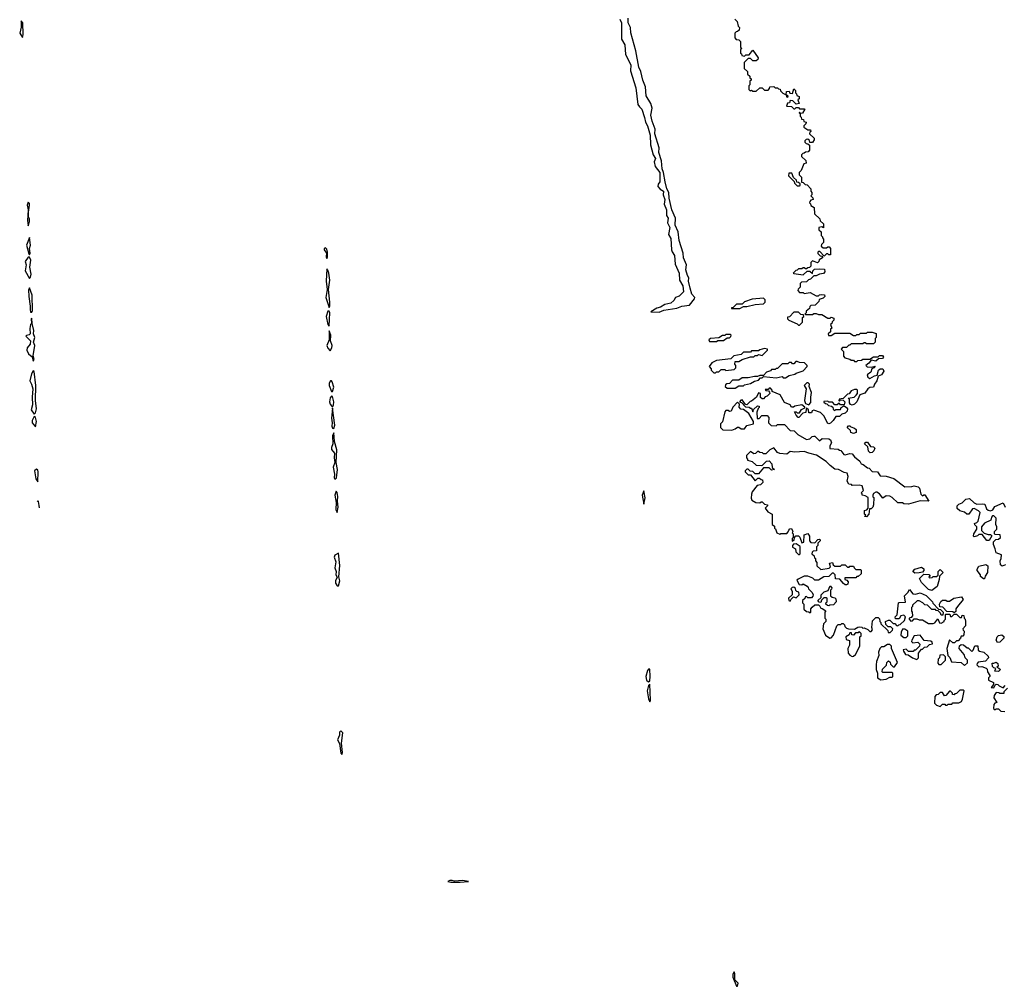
# Model space of a CAD drawing. Extents: x 2737564 to 2859580, y 876530 to 1012372.
# Tile 72 of 110: x 2746751 to 2755164, y 969358 to 977621. Entities that reach past the tile are written whole.
import ezdxf

# ---------------------------------------------------------------- set-up
doc = ezdxf.new("R2010")
doc.units = 0

msp = doc.modelspace()

# ---------------------------------------------------------------- linework, layer by layer
at = {"layer": '0CON05XD'}
for points in [[(2751878.8, 977625), (2751893.3, 977595), (2751894, 977455), (2751920.8, 977405), (2751927.5, 977325), (2751974, 977235), (2751969.4, 977185), (2752015, 977040), (2752033.8, 976895), (2752046.7, 976875), (2752065.5, 976855.5), (2752090.6, 976785), (2752096.7, 976745), (2752114.3, 976715), (2752137.1, 976635), (2752140.9, 976550.9), (2752163.1, 976465), (2752182.5, 976435), (2752173.3, 976405), (2752180.5, 976365), (2752220.6, 976315), (2752219.2, 976235), (2752205.6, 976214.4), (2752204.3, 976195), (2752222.7, 976172.7), (2752250.8, 976155), (2752250, 976125), (2752263.1, 976085), (2752258.5, 976045), (2752276.9, 975995), (2752278, 975948), (2752290.5, 975925), (2752286.7, 975885), (2752307.1, 975845), (2752294, 975785), (2752315, 975750), (2752321.2, 975655), (2752326, 975636), (2752345.6, 975605), (2752350.7, 975530.7), (2752386.9, 975455), (2752388.6, 975395), (2752417.5, 975345), (2752421.4, 975295), (2752385, 975256.7), (2752354.1, 975245.9), (2752338.8, 975221.2), (2752315, 975198.8), (2752263.2, 975186.8), (2752226.8, 975163.2), (2752194.3, 975155.7), (2752142.5, 975122.5), (2752215, 975121.5), (2752255, 975139.1), (2752365, 975154.6), (2752408.7, 975171.3), (2752475, 975179.5), (2752518, 975235), (2752518.8, 975245), (2752493.6, 975275), (2752480.9, 975325), (2752466.7, 975385), (2752467.1, 975415), (2752455.6, 975435), (2752442.7, 975482.7), (2752447.1, 975525), (2752422.3, 975585), (2752418.9, 975625), (2752384.7, 975734.7), (2752376.4, 975806.4), (2752352.1, 975865), (2752354.5, 975925), (2752324.5, 975995), (2752300, 976095), (2752296.7, 976145), (2752280.6, 976175), (2752266.4, 976236.4), (2752251.9, 976315), (2752239.5, 976345), (2752235.6, 976415), (2752212.3, 976485), (2752213.5, 976525), (2752177.7, 976645), (2752181.8, 976685), (2752154.6, 976754.6), (2752143.8, 976805), (2752154.5, 976865), (2752143.1, 976905), (2752105, 976970), (2752097.3, 977047.3), (2752074.5, 977105.5), (2752058.8, 977178.8), (2752042, 977215), (2752014.6, 977355), (2751972.2, 977507.8), (2751969.4, 977555), (2751950.9, 977595), (2751951.1, 977635)], [(2752860, 977625), (2752880, 977605), (2752890, 977565), (2752900, 977555), (2752898.3, 977531.7), (2752885, 977520), (2752871.7, 977518.3), (2752860, 977505), (2752860, 977465), (2752871.7, 977451.7), (2752895, 977450), (2752910, 977435), (2752910, 977385), (2752920, 977375), (2752910, 977365), (2752910, 977335), (2752918.3, 977328.3), (2752920, 977315)], [(2746775, 977467.5), (2746782, 977495), (2746778.8, 977595), (2746765, 977610), (2746763.6, 977556.4), (2746751.2, 977505), (2746775, 977467.5)], [(2752920, 977315), (2752945, 977310), (2752955, 977320), (2752985, 977320), (2753015, 977360), (2753060, 977295), (2753058.3, 977281.7), (2753045, 977270), (2753015, 977270), (2752995, 977290), (2752975, 977290), (2752940, 977255), (2752940, 977205), (2752968.3, 977178.3), (2752970, 977155), (2752988.3, 977138.3), (2752990, 977125), (2753000, 977115), (2753000, 977105), (2752990, 977095), (2752990, 977065), (2752980, 977055), (2752980, 977025), (2752991.7, 977011.7), (2753005, 977020), (2753015, 977010), (2753045, 977010), (2753075, 977040), (2753095, 977040), (2753115, 977020), (2753145, 977020), (2753158.3, 977031.7), (2753161.7, 977048.3), (2753195, 977050), (2753205, 977040), (2753225, 977040), (2753235, 977030), (2753248.3, 977028.3), (2753251.7, 977011.7), (2753271.7, 976991.7), (2753300, 976980), (2753301.7, 976961.7), (2753315, 976960), (2753318.3, 976968.3), (2753300, 976980), (2753301.7, 977008.3), (2753325, 977010), (2753331.7, 976991.7), (2753355, 976990), (2753365, 977030), (2753380, 977015), (2753380, 976995), (2753388.3, 976988.3), (2753391.7, 976971.7), (2753410, 976965), (2753410, 976945), (2753400, 976935), (2753410, 976905), (2753385, 976900), (2753358.3, 976928.3), (2753335, 976930), (2753328.3, 976911.7), (2753311.7, 976908.3), (2753301.7, 976881.7), (2753345, 976880), (2753365, 976860), (2753375, 976860), (2753385, 976870), (2753405, 976870), (2753415, 976860), (2753455, 976860), (2753460, 976855), (2753438.3, 976821.7), (2753420, 976820), (2753415, 976830), (2753410, 976825), (2753420, 976820), (2753420, 976795), (2753428.3, 976788.3), (2753431.7, 976771.7), (2753448.3, 976768.3), (2753451.7, 976751.7), (2753470, 976745), (2753468.3, 976731.7), (2753450, 976715), (2753451.7, 976701.7), (2753485, 976680), (2753508.3, 976678.3), (2753510, 976665), (2753501.7, 976658.3), (2753500, 976645), (2753538.3, 976608.3), (2753540, 976595), (2753525, 976570), (2753501.7, 976571.7), (2753498.3, 976588.3), (2753485, 976600), (2753471.7, 976598.3), (2753460, 976585), (2753460, 976575), (2753471.7, 976561.7), (2753485, 976560), (2753498.3, 976548.3), (2753500, 976505), (2753488.3, 976491.7), (2753465, 976490), (2753455, 976480), (2753441.7, 976478.3), (2753430, 976465), (2753431.7, 976451.7), (2753468.3, 976418.3), (2753470, 976395), (2753451.7, 976388.3), (2753428.3, 976331.7), (2753410, 976315), (2753410, 976295), (2753430, 976275), (2753431.7, 976231.7), (2753445, 976230), (2753461.7, 976211.7), (2753478.3, 976208.3), (2753510, 976175), (2753510, 976155), (2753520, 976145), (2753520, 976125), (2753510, 976115), (2753528.3, 976098.3), (2753530, 976085), (2753511.7, 976078.3), (2753501.7, 976068.3), (2753500, 976055), (2753508.3, 976048.3), (2753511.7, 976031.7), (2753540, 976015), (2753541.7, 975961.7), (2753588.3, 975918.3), (2753591.7, 975901.7), (2753620, 975875), (2753618.3, 975841.7), (2753605, 975850), (2753580, 975845), (2753580, 975825), (2753598.3, 975808.3), (2753600, 975775), (2753610, 975765), (2753610, 975755), (2753620, 975745), (2753620, 975715), (2753601.7, 975698.3), (2753600, 975685), (2753615, 975670), (2753645, 975670), (2753655, 975680), (2753668.3, 975678.3), (2753680, 975665), (2753678.3, 975611.7), (2753665, 975610), (2753655, 975620), (2753645, 975620), (2753625, 975600), (2753588.3, 975638.3), (2753575, 975640), (2753570, 975635), (2753571.7, 975621.7), (2753591.7, 975601.7), (2753608.3, 975598.3), (2753610, 975585), (2753581.7, 975568.3), (2753580, 975555), (2753568.3, 975541.7), (2753525, 975560), (2753510, 975545), (2753510, 975515), (2753498.3, 975501.7), (2753485, 975500), (2753475, 975490), (2753465, 975490), (2753455, 975500), (2753445, 975500), (2753435, 975490), (2753405, 975490), (2753395, 975480), (2753381.7, 975478.3), (2753360, 975455), (2753365, 975450), (2753445, 975440), (2753478.3, 975471.7), (2753501.7, 975471.7), (2753525, 975450), (2753527.5, 975475), (2753543, 975487), (2753585, 975492.5), (2753628.3, 975488.3), (2753630, 975465), (2753618.3, 975451.7), (2753583.6, 975446.4), (2753555, 975430), (2753535, 975430), (2753508.3, 975401.7), (2753491.7, 975398.3), (2753475, 975380), (2753431.7, 975378.3), (2753420, 975365), (2753420, 975335), (2753401.7, 975318.3), (2753400, 975305), (2753415, 975290), (2753445, 975290), (2753455, 975280), (2753505, 975290), (2753555, 975260), (2753575, 975260), (2753585, 975270), (2753605, 975272.5), (2753628.3, 975268.3), (2753630, 975255), (2753615, 975240), (2753581.7, 975228.3), (2753578.3, 975211.7), (2753548.3, 975181.7), (2753511.7, 975178.3), (2753501.7, 975168.3), (2753498.3, 975151.7), (2753471.7, 975128.3), (2753470, 975115), (2753460, 975105), (2753465, 975100), (2753525, 975100), (2753535, 975110), (2753555, 975110), (2753575, 975100), (2753605, 975100), (2753655, 975070), (2753675, 975070), (2753685, 975077.5), (2753708.3, 975068.3), (2753708.3, 975051.7), (2753691.7, 975038.3), (2753690, 975025), (2753680, 975015), (2753690, 974985), (2753680, 974975), (2753678.3, 974951.7), (2753660, 974935), (2753661.7, 974921.7), (2753685, 974920), (2753715, 974940), (2753845, 974940), (2753875, 974920), (2753895, 974920), (2753905, 974930), (2753925, 974930), (2753935, 974940), (2753985, 974940), (2753995, 974950), (2754035, 974950), (2754068.3, 974938.3), (2754070, 974905), (2754060, 974895), (2754060, 974865), (2754045, 974850), (2753985, 974850), (2753975, 974860), (2753965, 974860), (2753955, 974850), (2753855, 974850), (2753845, 974840), (2753835, 974840), (2753815, 974820), (2753781.7, 974818.3), (2753770, 974805), (2753790, 974785), (2753790, 974745), (2753801.7, 974731.7), (2753845, 974720), (2753855, 974710), (2753875, 974710), (2753885, 974700), (2753905, 974700), (2753912.5, 974707.5), (2753945, 974710), (2753955, 974720), (2754015, 974720), (2754045, 974740), (2754085, 974740), (2754098.3, 974751.7), (2754121.7, 974751.7), (2754132.5, 974735), (2754122.5, 974725), (2754088.3, 974721.7), (2754065, 974702.5), (2754025, 974710), (2754006.4, 974683.6), (2753980, 974665), (2753993, 974653), (2754025, 974650), (2754060, 974660), (2754050, 974645), (2754032.5, 974637.5), (2754023, 974607), (2753992.5, 974585), (2753997.5, 974565), (2754015, 974553.3), (2754055, 974576.7), (2754077.5, 974582.5), (2754090, 974625), (2754104, 974636), (2754125.8, 974635.8), (2754134, 974615), (2754115, 974586.2), (2754086.7, 974573.3), (2754076, 974535), (2754053.9, 974506.1), (2754045, 974480), (2754013.9, 974476.1), (2753997.5, 974465), (2753970.7, 974429.3), (2753930, 974415), (2753903.8, 974355), (2753885, 974333.3), (2753865, 974326.7), (2753850.7, 974330.7), (2753842.5, 974345), (2753840, 974375), (2753830, 974385), (2753880, 974395), (2753899.3, 974410.7), (2753910, 974425), (2753910, 974455), (2753905, 974460), (2753885, 974460), (2753855, 974447.5), (2753838.3, 974421.7), (2753825, 974420), (2753788.3, 974381.7), (2753751.7, 974378.3), (2753750, 974365), (2753755, 974360), (2753765, 974370), (2753788.3, 974368.3), (2753800, 974355), (2753795, 974330), (2753765, 974330), (2753755, 974340), (2753745, 974340), (2753735, 974330), (2753715, 974330), (2753695, 974350), (2753665, 974350), (2753655, 974360), (2753621.7, 974358.3), (2753621.7, 974351.7), (2753635, 974340), (2753648.3, 974338.3), (2753661.7, 974321.7), (2753688.3, 974318.3), (2753698.3, 974308.3), (2753701.7, 974291.7), (2753715, 974280), (2753725, 974290), (2753765, 974290), (2753770, 974305), (2753795, 974320), (2753816.7, 974306.7), (2753823, 974293), (2753822.5, 974275), (2753805, 974257.5), (2753775, 974250), (2753755, 974230), (2753725, 974230), (2753702.5, 974195), (2753678.3, 974171.7), (2753665, 974167.5), (2753653, 974173), (2753625, 974232.5), (2753593, 974263), (2753535, 974282.5), (2753521.7, 974278.3), (2753515, 974260), (2753495, 974260), (2753490, 974285), (2753475, 974300), (2753470, 974295), (2753468.3, 974261.7), (2753443, 974257), (2753408.3, 974221.7), (2753401.7, 974221.7), (2753385, 974240), (2753371.7, 974268.3), (2753385, 974270), (2753395, 974260), (2753415, 974260), (2753430.7, 974289.3), (2753458.3, 974301.7), (2753458.3, 974308.3), (2753435, 974330), (2753375, 974317.5), (2753361.7, 974308.3), (2753345, 974310), (2753335, 974327.5), (2753285, 974347.5), (2753250, 974415), (2753181.7, 974441.7), (2753180, 974455), (2753165, 974470), (2753155, 974470), (2753145, 974460), (2753121.7, 974458.3), (2753125, 974450), (2753148.3, 974448.3), (2753158.3, 974438.3), (2753160, 974425), (2753138.3, 974401.7), (2753121.7, 974398.3), (2753105, 974380), (2753095, 974380), (2753081.7, 974391.7), (2753080, 974425), (2753065, 974430), (2753046.7, 974393.3), (2753005, 974360), (2752991.7, 974358.3), (2752965, 974330), (2752951.7, 974331.7), (2752925, 974370), (2752911.7, 974368.3), (2752900, 974355), (2752918.3, 974348.3), (2752951.7, 974311.7), (2752985, 974310), (2752995, 974300), (2753005, 974300), (2753015, 974270), (2753021.7, 974288.3), (2753055, 974320), (2753068.3, 974318.3), (2753070, 974305), (2753061.7, 974298.3), (2753050, 974265), (2753051.7, 974211.7), (2753068.3, 974211.7), (2753093, 974237), (2753137, 974237), (2753151.7, 974221.7), (2753150, 974175), (2753173, 974153), (2753215, 974150), (2753225, 974160), (2753285, 974160), (2753335, 974110), (2753367, 974107), (2753400, 974075), (2753475, 974032.5), (2753501.7, 974038.3), (2753523, 974057), (2753535, 974060), (2753545, 974060), (2753585, 974020), (2753608.3, 974041.7), (2753665, 974037.5), (2753678.3, 974028.3), (2753686.7, 974005), (2753673, 973977), (2753672.5, 973955), (2753745, 973950), (2753755, 973940), (2753768.3, 973938.3)], [(2753415, 976200), (2753420, 976205), (2753418.3, 976218.3), (2753405, 976230), (2753391.7, 976231.7), (2753388.3, 976248.3), (2753361.7, 976271.7), (2753348.3, 976308.3), (2753321.7, 976308.3), (2753320, 976285), (2753368.3, 976238.3), (2753370, 976225), (2753395, 976200), (2753415, 976200)], [(2746825, 975860), (2746835.8, 975895.8), (2746835, 975920), (2746826.7, 975935), (2746826.2, 975975), (2746836, 976035), (2746835, 976050), (2746825, 976060), (2746814, 976035), (2746822.5, 975995), (2746818.8, 975905), (2746825, 975860)], [(2746835, 975610), (2746840, 975625), (2746836.2, 975665), (2746844, 975695), (2746835, 975760), (2746810, 975695), (2746828.3, 975618.3), (2746835, 975610)], [(2749375, 975580), (2749382.5, 975595), (2749382.5, 975635), (2749375, 975660), (2749365, 975670), (2749353.8, 975665), (2749352, 975655), (2749372.5, 975625), (2749370, 975595), (2749375, 975580)], [(2746835, 975410), (2746845, 975420), (2746850, 975445), (2746839.2, 975505), (2746846, 975565), (2746835, 975590), (2746825, 975590), (2746797.5, 975555), (2746806.7, 975525), (2746798.8, 975475), (2746835, 975410)], [(2749395, 975160), (2749402.5, 975175), (2749402.5, 975205), (2749390, 975315), (2749401.2, 975395), (2749393.3, 975455), (2749385, 975480), (2749375, 975490), (2749370, 975385), (2749377.5, 975315), (2749366.7, 975245), (2749395, 975160)], [(2746855, 975120), (2746861.2, 975135), (2746858, 975265), (2746835, 975330), (2746827, 975313), (2746828.8, 975255), (2746841.7, 975171.7), (2746840, 975145), (2746845, 975120), (2746855, 975120)], [(2752831.7, 975151.7), (2752905, 975152.5), (2752935, 975170), (2752965, 975170), (2753035, 975187.5), (2753107, 975193), (2753120, 975205), (2753120, 975225), (2753105, 975240), (2753008.3, 975231.7), (2752945, 975210), (2752925, 975190), (2752875, 975190), (2752848.3, 975161.7), (2752831.7, 975158.3), (2752831.7, 975151.7)], [(2749395, 975000), (2749401.2, 975115), (2749395, 975130), (2749385, 975130), (2749368.8, 975085), (2749383.3, 975015), (2749395, 975000)], [(2753415, 975010), (2753440, 975035), (2753440, 975075), (2753450, 975085), (2753448.3, 975098.3), (2753425, 975100), (2753405, 975120), (2753365, 975120), (2753328.3, 975081.7), (2753311.7, 975078.3), (2753310, 975065), (2753321.7, 975051.7), (2753395, 975020), (2753405, 975010), (2753415, 975010)], [(2746865, 974702.5), (2746876.2, 974715), (2746866.7, 974746.7), (2746880.8, 974835), (2746868.6, 974865), (2746880, 974905), (2746870, 974935), (2746870.8, 974965), (2746856.7, 975025), (2746855, 975070), (2746850, 975065), (2746852.5, 975025), (2746844, 975015), (2746839.3, 974980.7), (2746840, 974935), (2746833.6, 974926.4), (2746808.3, 974921.7), (2746802.5, 974915), (2746843.8, 974875), (2746842, 974848), (2746814.2, 974815.8), (2746812, 974795), (2746825.5, 974765.5), (2746858.3, 974738.3), (2746865, 974702.5)], [(2749405, 974790), (2749418.6, 974815), (2749420.6, 974835), (2749407.5, 974875), (2749408.8, 974925), (2749395, 974960), (2749394, 974885), (2749374.5, 974835), (2749383.3, 974813.3), (2749405, 974790)], [(2752705, 974870), (2752715, 974880), (2752765, 974880), (2752795, 974900), (2752815, 974900), (2752828.3, 974911.7), (2752830, 974925), (2752825, 974930), (2752785, 974930), (2752775, 974920), (2752755, 974920), (2752725, 974900), (2752653, 974897), (2752640, 974885), (2752645, 974870), (2752705, 974870)], [(2752695, 974602.5), (2752705, 974610), (2752725, 974610), (2752745, 974630), (2752775, 974630), (2752785, 974622.5), (2752855, 974630), (2752870, 974645), (2752870, 974665), (2752860, 974675), (2752865, 974700), (2752895, 974700), (2752923, 974717), (2752995, 974740), (2753025, 974740), (2753035, 974750), (2753055, 974750), (2753065, 974760), (2753095, 974750), (2753140, 974795), (2753140, 974805), (2753115, 974810), (2753075, 974800), (2753065, 974790), (2753005, 974790), (2752995, 974780), (2752965, 974777.5), (2752935, 974780), (2752915, 974760), (2752853, 974747), (2752827, 974723), (2752705, 974707.5), (2752663.6, 974686.4), (2752642.5, 974655), (2752660, 974635), (2752660, 974625), (2752683, 974603), (2752695, 974602.5)], [(2752865, 974470), (2752895, 974490), (2752935, 974490), (2752945, 974500), (2752995, 974510), (2753028.3, 974531.7), (2753065, 974540), (2753081.7, 974558.3), (2753095, 974560), (2753105, 974570), (2753215, 974560), (2753265, 974570), (2753275, 974560), (2753295, 974560), (2753325, 974580), (2753375, 974590), (2753385, 974600), (2753445, 974620), (2753480, 974655), (2753480, 974665), (2753457, 974687), (2753415, 974690), (2753395, 974700), (2753381.7, 974698.3), (2753365, 974680), (2753355, 974680), (2753345, 974690), (2753325, 974690), (2753315, 974680), (2753265, 974680), (2753225, 974640), (2753215, 974640), (2753205, 974630), (2753175, 974630), (2753165, 974620), (2753131.7, 974608.3), (2753105, 974580), (2753075, 974580), (2753055, 974570), (2753028.3, 974571.7), (2752975, 974560), (2752925, 974560), (2752895, 974540), (2752841.7, 974538.3), (2752815, 974510), (2752791.7, 974508.3), (2752781.7, 974498.3), (2752780, 974485), (2752795, 974470), (2752865, 974470)], [(2746875, 974250), (2746885, 974260), (2746896, 974295), (2746887.5, 974365), (2746889.2, 974495), (2746875.9, 974614.1), (2746865, 974620), (2746852.5, 974595), (2746837.5, 974535), (2746853.3, 974505), (2746863.3, 974465), (2746856.7, 974395), (2746860.5, 974329.5), (2746850, 974285), (2746875, 974250)], [(2749425, 974442.5), (2749435, 974480), (2749420, 974525), (2749415, 974533.3), (2749407, 974533), (2749396, 974515), (2749394.3, 974495), (2749415, 974442.5), (2749425, 974442.5)], [(2753495, 974330), (2753511.7, 974348.3), (2753510, 974395), (2753517, 974433), (2753497.5, 974485), (2753500, 974505), (2753487, 974517), (2753477, 974517), (2753452.5, 974495), (2753470, 974465), (2753457.5, 974365), (2753465, 974340), (2753495, 974330)], [(2749425, 974310), (2749432.9, 974327.1), (2749434.3, 974355), (2749425, 974400), (2749415, 974402.5), (2749405, 974387.5), (2749398.6, 974355), (2749403.1, 974333.1), (2749425, 974310)], [(2752835, 974112.5), (2752865, 974122.5), (2752885, 974137.5), (2752895, 974137.5), (2752915, 974123.3), (2752945, 974122.5), (2752965, 974152.5), (2753020, 974165), (2753020, 974185), (2752980, 974255), (2752935, 974290), (2752911.7, 974291.7), (2752898.3, 974308.3), (2752900, 974335), (2752885, 974350), (2752845, 974310), (2752830, 974275), (2752815, 974272.5), (2752805, 974280), (2752785, 974280), (2752775, 974270), (2752757, 974183), (2752740, 974165), (2752740, 974135), (2752760, 974115), (2752835, 974112.5)], [(2749435, 974127.5), (2749443.3, 974155), (2749425, 974300), (2749414, 974215), (2749421.2, 974175), (2749418.8, 974145), (2749425, 974130), (2749435, 974127.5)], [(2746885, 974140), (2746896, 974185), (2746885, 974220), (2746875, 974230), (2746857.5, 974195), (2746857.5, 974175), (2746885, 974140)], [(2749445, 973693.3), (2749458, 973705), (2749465.8, 973775), (2749456.2, 973835), (2749461.2, 973945), (2749440, 974015), (2749435, 974090), (2749424, 974065), (2749426.7, 973995), (2749416, 973965), (2749416.1, 973946.1), (2749440, 973915), (2749436.7, 973875), (2749443.6, 973836.4), (2749428.8, 973795), (2749441.2, 973735), (2749436.7, 973705), (2749445, 973693.3)], [(2753875, 974082.5), (2753851.7, 974091.7), (2753848.3, 974108.3), (2753820, 974135), (2753831.7, 974148.3), (2753845, 974150), (2753851.7, 974141.7), (2753885, 974130), (2753897, 974117), (2753898.3, 974091.7), (2753875, 974082.5)], [(2754018.3, 973918.3), (2754003, 973933), (2753998.3, 973968.3), (2753970, 973995), (2753981.7, 974008.3), (2753995, 974010), (2754021.7, 973971.7), (2754045, 973970), (2754058.3, 973958.3), (2754050, 973935), (2754035, 973920), (2754018.3, 973918.3)], [(2753768.3, 973938.3), (2753793, 973903), (2753805, 973900), (2753845, 973912.5), (2753865, 973910), (2753883.6, 973883.6), (2753928.3, 973848.3), (2753940, 973825), (2753958.3, 973818.3), (2753995, 973790), (2754008.3, 973788.3), (2754035, 973760), (2754080, 973755), (2754103, 973723), (2754155, 973717.5), (2754219.5, 973699.5), (2754315, 973627.5), (2754375, 973630), (2754395, 973637.5), (2754428.3, 973628.3), (2754440, 973615), (2754450, 973565), (2754465, 973550), (2754475, 973560), (2754485, 973560), (2754520, 973505), (2754445, 973507.5), (2754345, 973480), (2754305, 973482.5), (2754295, 973490), (2754255, 973490), (2754206.4, 973536.4), (2754187, 973547), (2754155, 973550), (2754125, 973530), (2754096.4, 973566.4), (2754075, 973582.5), (2754065, 973582.5), (2754045, 973570), (2754040, 973555), (2754041.7, 973541.7), (2754050, 973535), (2754047, 973473), (2754040, 973455), (2754025, 973440), (2754011.7, 973438.3), (2754007, 973393), (2753985, 973370), (2753970, 973375), (2753980, 973385), (2753970, 973395), (2753970, 973425), (2753988.3, 973431.7), (2754000, 973445), (2754000, 973535), (2753975, 973550), (2753950, 973555), (2753948.3, 973568.3), (2753940, 973575), (2753960, 973595), (2753950, 973635), (2753925, 973642.5), (2753865, 973640), (2753857, 973647), (2753835, 973650), (2753822.5, 973675), (2753830, 973715), (2753820, 973745), (2753795, 973750), (2753747, 973777), (2753715, 973780), (2753675, 973810), (2753642.5, 973845), (2753558.3, 973898.3), (2753493.3, 973916.7), (2753455, 973928.8), (2753375, 973923.3), (2753335, 973930), (2753305, 973907.5), (2753245, 973912.5), (2753225, 973920), (2753195, 973960), (2753160, 973945), (2753125, 973910), (2753105, 973910), (2753098.3, 973918.3), (2753075, 973920), (2753065, 973930), (2753055, 973930), (2753038.3, 973911.7), (2753025, 973910), (2752995, 973930), (2752960, 973895), (2752960, 973875), (2752970, 973865), (2752970, 973855), (2753010, 973845), (2753043, 973813), (2753085, 973810), (2753098.3, 973811.7), (2753131.7, 973848.3), (2753155, 973850), (2753177.5, 973825), (2753181.7, 973791.7), (2753200, 973775), (2753175, 973770), (2753155, 973790), (2753105, 973790), (2753065, 973740), (2753035, 973740), (2753015, 973760), (2752991.7, 973761.7), (2752975, 973780), (2752965, 973780), (2752950, 973765), (2752950, 973755), (2752975, 973730), (2752995, 973730), (2753035, 973680), (2753058.3, 973701.7), (2753071.7, 973701.7), (2753085, 973690), (2753098.3, 973688.3), (2753100, 973665), (2753080, 973645), (2753051.7, 973638.3), (2753010, 973585), (2753002.5, 973565), (2753000.7, 973530.7), (2753007.5, 973515), (2753040, 973495), (2753075, 973490), (2753085, 973500), (2753095, 973500), (2753115, 973480), (2753140, 973475), (2753140, 973465), (2753120, 973445), (2753143.3, 973413.3), (2753180, 973395), (2753180, 973305), (2753200, 973290), (2753200, 973275), (2753208.3, 973268.3), (2753220, 973235), (2753245, 973222.5), (2753255, 973230), (2753305, 973230), (2753318.3, 973241.7), (2753321.7, 973258.3), (2753331.7, 973268.3), (2753345, 973270), (2753357.5, 973245), (2753350, 973235), (2753360, 973225), (2753360, 973195), (2753350, 973185), (2753351.7, 973161.7), (2753368.3, 973171.7), (2753370, 973195), (2753381.7, 973208.3), (2753405, 973210), (2753417, 973197), (2753435, 973150), (2753450, 973155), (2753453, 973217), (2753485, 973230), (2753500, 973205), (2753500, 973165), (2753511.7, 973151.7), (2753545, 973150), (2753571.7, 973178.3), (2753585, 973180), (2753590, 973175), (2753590, 973165), (2753570, 973145), (2753570, 973125), (2753560, 973115), (2753558.3, 973081.7), (2753531.7, 973078.3), (2753521.7, 973068.3), (2753520, 973055), (2753538.3, 973038.3), (2753541.7, 973021.7), (2753550, 973015), (2753550, 972995), (2753561.7, 972981.7), (2753563, 972953), (2753595, 972920), (2753668.3, 972931.7), (2753680, 972945), (2753670, 972975), (2753695, 972980), (2753701.7, 972961.7), (2753715, 972950), (2753765, 972950), (2753775, 972960), (2753805, 972960), (2753825, 972940), (2753838.3, 972941.7), (2753845, 972950), (2753875, 972950), (2753880, 972935), (2753895, 972920), (2753935, 972920), (2753940, 972915), (2753940, 972885), (2753915, 972860), (2753905, 972860), (2753895, 972850), (2753801.7, 972848.3), (2753800, 972835), (2753818.3, 972828.3), (2753830, 972815), (2753827.5, 972795), (2753815, 972790), (2753805, 972790), (2753790.7, 972800.7), (2753758.3, 972838.3), (2753721.7, 972841.7), (2753720, 972875), (2753705, 972890), (2753691.7, 972888.3), (2753665, 972860), (2753623, 972857), (2753575, 972830), (2753545, 972830), (2753527, 972847), (2753485, 972862.5), (2753455, 972862.5), (2753401.7, 972838.3), (2753391.7, 972828.3), (2753411.7, 972791.7), (2753435, 972790), (2753445, 972797.5), (2753478.3, 972778.3), (2753488.3, 972768.3), (2753490, 972755), (2753522.5, 972725), (2753530, 972705), (2753528.3, 972691.7), (2753515, 972680), (2753485, 972680), (2753475, 972690), (2753461.7, 972688.3), (2753458.3, 972671.7), (2753440, 972655), (2753440, 972635), (2753450, 972625), (2753451.7, 972581.7), (2753473, 972563), (2753495, 972560), (2753505, 972550), (2753510, 972555), (2753510, 972585), (2753521.7, 972598.3), (2753545, 972620), (2753575, 972620), (2753588.3, 972608.3), (2753595, 972590), (2753608.3, 972588.3), (2753638.3, 972568.3), (2753630, 972555), (2753630, 972505), (2753640, 972495), (2753640, 972475), (2753620, 972455), (2753612.5, 972415), (2753635, 972360), (2753673, 972333), (2753685, 972337.5), (2753705, 972360), (2753731.7, 972438.3), (2753745, 972450), (2753768.3, 972451.7), (2753775, 972460), (2753788.3, 972458.3), (2753798.3, 972448.3), (2753800, 972435), (2753815, 972420), (2753833, 972413), (2753885, 972410), (2753911.7, 972428.3), (2753925, 972430), (2753947, 972427), (2753955, 972420), (2753965, 972422.5), (2753997, 972407), (2754015, 972390), (2754025, 972390), (2754037.5, 972405), (2754032.5, 972425), (2754038.3, 972481.7), (2754065, 972510), (2754085, 972510), (2754098.3, 972498.3), (2754100, 972475), (2754108.3, 972468.3), (2754110, 972455), (2754168.3, 972398.3), (2754171.7, 972381.7), (2754188.3, 972381.7), (2754208.3, 972401.7), (2754210, 972415), (2754195, 972430), (2754171.7, 972431.7), (2754151.7, 972451.7), (2754150, 972475), (2754173, 972487), (2754187, 972487), (2754215, 972460), (2754228.3, 972458.3), (2754241.7, 972441.7), (2754255, 972440), (2754261.7, 972448.3), (2754275, 972450), (2754310, 972485), (2754320, 972515), (2754305, 972530), (2754280, 972525), (2754265, 972500), (2754235, 972500), (2754230, 972515), (2754247, 972533), (2754260, 972635), (2754265, 972640), (2754318.3, 972641.7), (2754310, 972695), (2754340, 972725), (2754355, 972750), (2754383, 972713), (2754405, 972710), (2754445, 972720), (2754495, 972700), (2754550, 972645), (2754551.7, 972631.7), (2754601.7, 972581.7), (2754618.3, 972578.3), (2754640, 972555), (2754638.3, 972531.7), (2754625, 972530), (2754618.3, 972548.3), (2754598.3, 972568.3), (2754581.7, 972571.7), (2754575, 972580), (2754545, 972580), (2754507, 972617), (2754485, 972620), (2754467, 972637), (2754435, 972652.5), (2754418.3, 972651.7), (2754380, 972615), (2754380, 972605), (2754370, 972595), (2754370, 972565), (2754377, 972557), (2754380, 972525), (2754368.3, 972511.7), (2754350, 972505), (2754350, 972495), (2754365, 972480), (2754378.3, 972481.7), (2754395, 972500), (2754415, 972500), (2754435, 972490), (2754465, 972490), (2754515, 972460), (2754555, 972460), (2754570, 972465), (2754595, 972500), (2754610, 972465), (2754625, 972462.5), (2754650, 972475), (2754650, 972485), (2754660, 972495), (2754660, 972535), (2754665, 972540), (2754698.3, 972538.3), (2754705, 972520), (2754715, 972520), (2754735, 972540), (2754755, 972540), (2754785, 972510), (2754798.3, 972511.7), (2754805, 972530), (2754818.3, 972528.3), (2754820, 972505), (2754830, 972495), (2754832.5, 972475), (2754831.7, 972438.3), (2754810, 972415), (2754811.7, 972401.7), (2754820, 972395), (2754818.3, 972361.7), (2754808.3, 972351.7), (2754795, 972350), (2754790, 972335), (2754768.3, 972311.7), (2754755, 972310), (2754737, 972293), (2754723, 972293), (2754695, 972320), (2754672.5, 972245), (2754680, 972185), (2754698.3, 972168.3), (2754711.7, 972131.7), (2754796.4, 972126.4), (2754825, 972100), (2754848.3, 972121.7), (2754850, 972145), (2754830, 972165), (2754820, 972195), (2754777.5, 972245), (2754781.7, 972268.3)], [(2746905, 973670), (2746908, 973755), (2746905, 973770), (2746895, 973777.5), (2746877.5, 973765), (2746890, 973695), (2746905, 973670)], [(2749465, 973407.5), (2749472, 973455), (2749466, 973505), (2749469.2, 973545), (2749465, 973580), (2749455, 973590), (2749444, 973555), (2749453.8, 973495), (2749452.9, 973435), (2749465, 973407.5)], [(2752085, 973480), (2752095.7, 973534.3), (2752085, 973592.5), (2752070, 973555), (2752085, 973480)], [(2746920.2, 973447.1), (2746918.8, 973468.8), (2746911.7, 973501.7), (2746905, 973507.5), (2746900.1, 973502.2)], [(2755175, 972960), (2755145, 972950), (2755131.7, 972961.7), (2755127.5, 972995), (2755137.5, 973015), (2755140, 973045), (2755093.6, 973063.6), (2755087, 973097), (2755070, 973135), (2755071.7, 973158.3), (2755091.7, 973178.3), (2755115, 973180), (2755130, 973195), (2755128.3, 973218.3), (2755085, 973220), (2755080, 973225), (2755080, 973245), (2755100, 973265), (2755100, 973285), (2755090, 973305), (2755095, 973360), (2755075, 973380), (2755061.7, 973378.3), (2755053, 973367), (2755048.3, 973341.7), (2754995, 973317.5), (2754970, 973285), (2754970, 973255), (2754991.7, 973231.7), (2755025, 973220), (2755045, 973220), (2755058.3, 973208.3), (2755035, 973170), (2755015, 973170), (2754975, 973220), (2754945, 973220), (2754935, 973210), (2754905, 973200), (2754900, 973205), (2754902.5, 973225), (2754930, 973265), (2754930, 973285), (2754911.7, 973301.7), (2754910, 973315), (2754928.3, 973321.7), (2754940, 973335), (2754957, 973407), (2754943.6, 973423.6), (2754905, 973442.5), (2754891.7, 973438.3), (2754860, 973395), (2754843, 973393), (2754825, 973410), (2754783, 973423), (2754761.7, 973441.7), (2754760, 973465), (2754775, 973480), (2754805, 973490), (2754835, 973522.5), (2754865, 973527.5), (2754905, 973490), (2754928.3, 973478.3), (2754975, 973482.5), (2754998.3, 973478.3), (2755010.7, 973440.7), (2755025, 973427.5), (2755045, 973422.5), (2755065, 973430), (2755081.7, 973458.3), (2755155, 973490), (2755170, 973455)], [(2753415, 973050), (2753420, 973055), (2753418.3, 973118.3), (2753385, 973140), (2753361.7, 973138.3), (2753353, 973127), (2753353, 973113), (2753378.3, 973098.3), (2753381.7, 973071.7), (2753405, 973050), (2753415, 973050)], [(2749475, 972780), (2749487.1, 972825), (2749478.3, 972858.3), (2749486.7, 972955), (2749475, 973060), (2749445, 973042), (2749437.1, 973025), (2749452.5, 972985), (2749442.9, 972935), (2749454.2, 972905), (2749451.2, 972875), (2749463.8, 972855), (2749450, 972825), (2749449.4, 972805), (2749465, 972782.5), (2749475, 972780)], [(2754398.3, 972888.3), (2754382.5, 972905), (2754400, 972925), (2754455, 972940), (2754475, 972927.5), (2754477, 972913), (2754465, 972897.5), (2754435, 972892.5), (2754398.3, 972888.3)], [(2754545, 972742.5), (2754515, 972750), (2754455, 972810), (2754440, 972845), (2754475, 972880), (2754518.3, 972878.3), (2754530, 972865), (2754520, 972855), (2754525, 972850), (2754547, 972853), (2754555, 972860), (2754585, 972860), (2754598.3, 972871.7), (2754600, 972905), (2754615, 972920), (2754640, 972895), (2754610, 972865), (2754607.5, 972835), (2754590, 972775), (2754545, 972742.5)], [(2754995, 972840), (2754985, 972840), (2754961.7, 972861.7), (2754960, 972875), (2754933, 972913), (2754932.5, 972925), (2754945, 972950), (2755005, 972962.5), (2755021.7, 972951.7), (2755020, 972895), (2755000, 972865), (2754995, 972840)], [(2753335, 972650), (2753341.7, 972668.3), (2753361.7, 972688.3), (2753385, 972680), (2753410, 972705), (2753408.3, 972728.3), (2753391.7, 972731.7), (2753381.7, 972741.7), (2753378.3, 972758.3), (2753365, 972770), (2753351.7, 972768.3), (2753340, 972755), (2753350, 972735), (2753350, 972705), (2753320, 972675), (2753322.5, 972655), (2753335, 972650)], [(2753665, 972610), (2753651.7, 972611.7), (2753640, 972625), (2753641.7, 972638.3), (2753650, 972645), (2753650, 972675), (2753645, 972680), (2753621.7, 972678.3), (2753601.7, 972658.3), (2753595, 972640), (2753581.7, 972641.7), (2753570, 972655), (2753598.3, 972681.7), (2753600, 972705), (2753625, 972730), (2753658.3, 972741.7), (2753675, 972780), (2753690, 972765), (2753688.3, 972751.7), (2753680, 972745), (2753680, 972695), (2753693, 972683), (2753715, 972680), (2753725, 972670), (2753727.5, 972645), (2753705, 972620), (2753673, 972617), (2753665, 972610)], [(2754735, 972550), (2754725, 972560), (2754671.7, 972561.7), (2754638.3, 972598.3), (2754611.7, 972601.7), (2754610, 972625), (2754621.7, 972648.3), (2754635, 972660), (2754665, 972660), (2754675, 972650), (2754695, 972650), (2754733, 972677), (2754797, 972687), (2754812.5, 972665), (2754762.5, 972605), (2754750, 972585), (2754748.3, 972561.7), (2754735, 972550)], [(2754325, 972340), (2754340, 972355), (2754340, 972395), (2754315, 972410), (2754295, 972410), (2754282.5, 972385), (2754278.3, 972358.3), (2754305, 972340), (2754325, 972340)], [(2753865, 972177.5), (2753875, 972180), (2753892.5, 972195), (2753930, 972265), (2753930, 972345), (2753940, 972355), (2753940, 972375), (2753925, 972390), (2753915, 972380), (2753891.7, 972378.3), (2753875, 972360), (2753861.7, 972361.7), (2753858.3, 972378.3), (2753845, 972380), (2753838.3, 972361.7), (2753810, 972345), (2753811.7, 972321.7), (2753840, 972315), (2753840, 972275), (2753827.5, 972245), (2753830, 972205), (2753845, 972187.5), (2753865, 972177.5)], [(2754415, 972152.5), (2754430, 972165), (2754430, 972205), (2754455, 972240), (2754465, 972240), (2754483, 972257), (2754505, 972260), (2754525, 972280), (2754550, 972285), (2754548.3, 972298.3), (2754537, 972307), (2754480, 972315), (2754445, 972360), (2754395, 972352.5), (2754373, 972317), (2754370, 972305), (2754383, 972293), (2754425, 972300), (2754441.7, 972281.7), (2754440, 972265), (2754405, 972230), (2754395, 972230), (2754385, 972220), (2754345, 972220), (2754325, 972240), (2754300, 972235), (2754301.7, 972221.7), (2754320, 972195), (2754341.7, 972191.7), (2754380, 972165), (2754415, 972152.5)], [(2755105, 972297.5), (2755093.6, 972316.4), (2755103.8, 972346.2), (2755113.6, 972356.4), (2755141.7, 972361.7), (2755158.3, 972348.3), (2755160, 972335), (2755125, 972300), (2755105, 972297.5)], [(2754108.3, 971978.3), (2754155, 971982.5), (2754185, 972000), (2754205, 972000), (2754210, 972005), (2754210, 972035), (2754205, 972040), (2754125, 972040), (2754120, 972045), (2754121.7, 972068.3), (2754158.3, 972101.7), (2754160, 972125), (2754175, 972140), (2754188.3, 972128.3), (2754191.7, 972111.7), (2754215, 972090), (2754225, 972090), (2754250, 972125), (2754200, 972245), (2754200, 972265), (2754185, 972280), (2754165, 972280), (2754135, 972260), (2754115, 972260), (2754100, 972245), (2754090, 972215), (2754092.5, 972185), (2754072.5, 972135), (2754067.5, 972105), (2754067.5, 972065), (2754080, 972035), (2754080, 971995), (2754108.3, 971978.3)], [(2754781.7, 972268.3), (2754795, 972280), (2754815, 972277.5), (2754845, 972250), (2754855, 972250), (2754885, 972220), (2754898.3, 972231.7), (2754911.7, 972268.3), (2754938.3, 972268.3), (2754941.7, 972231.7), (2754953, 972223), (2754990, 972215), (2755025, 972180), (2755027.5, 972165), (2755001.7, 972138.3), (2754941.7, 972128.3), (2754931.7, 972118.3), (2754930, 972105), (2754945, 972090), (2754971.7, 972091.7), (2755008.3, 972078.3), (2755018.3, 972068.3), (2755020, 972045), (2755040, 972015), (2755040, 972005), (2755030, 971995), (2755030, 971975), (2755072.5, 971955), (2755071.7, 971938.3), (2755051.7, 971911.7), (2755075, 971910), (2755081.7, 971928.3), (2755095, 971940), (2755108.3, 971938.3), (2755120, 971925), (2755155, 971910), (2755171.7, 971928.3)], [(2754625, 972110), (2754660, 972145), (2754660, 972175), (2754645, 972190), (2754611.7, 972188.3), (2754610, 972165), (2754600, 972155), (2754595, 972120), (2754605, 972110), (2754625, 972110)], [(2752125, 971960), (2752135, 971970), (2752139.2, 972005), (2752135, 972070), (2752125, 972070), (2752115, 972057.5), (2752100, 972005), (2752107.5, 971975), (2752125, 971960)], [(2755115, 972050), (2755081.7, 972051.7), (2755090, 972075), (2755075, 972080), (2755063, 972093), (2755060, 972120), (2755075, 972120), (2755095, 972130), (2755108.3, 972118.3), (2755110, 972095), (2755100, 972085), (2755118.3, 972078.3), (2755130, 972065), (2755115, 972050)], [(2752135, 971790), (2752140, 971805), (2752135, 971940), (2752125, 971930), (2752113.3, 971885), (2752122.5, 971815), (2752135, 971790)], [(2755190, 971905), (2755160, 971875), (2755158.3, 971861.7), (2755125, 971860), (2755117, 971867), (2755095, 971870), (2755077.5, 971845), (2755073.6, 971823.6), (2755100, 971785), (2755081.7, 971778.3), (2755073, 971767), (2755071.7, 971731.7), (2755085, 971720), (2755095, 971730), (2755115, 971730), (2755135, 971710), (2755167, 971707)], [(2754615, 971750), (2754635, 971770), (2754655, 971770), (2754661.7, 971761.7), (2754675, 971760), (2754685, 971770), (2754715, 971770), (2754725, 971780), (2754775, 971780), (2754797, 971793), (2754807, 971813), (2754820, 971885), (2754815, 971890), (2754785, 971890), (2754755, 971860), (2754741.7, 971858.3), (2754735, 971850), (2754721.7, 971851.7), (2754720, 971865), (2754705, 971880), (2754695, 971880), (2754665, 971842.5), (2754651.7, 971841.7), (2754635, 971870), (2754615, 971870), (2754598.3, 971851.7), (2754581.7, 971848.3), (2754570, 971835), (2754568.3, 971778.3), (2754585, 971760), (2754615, 971750)], [(2749505, 971340), (2749508.8, 971355), (2749501.2, 971435), (2749511.2, 971525), (2749495, 971542.5), (2749485, 971530), (2749483.8, 971505), (2749466.2, 971465), (2749484.1, 971434.1), (2749495, 971350), (2749505, 971340)], [(2750515, 970246.7), (2750585, 970253.8), (2750535, 970261.2), (2750466.4, 970256.4), (2750445, 970262.5), (2750425, 970262.5), (2750410, 970255), (2750435, 970247.5), (2750515, 970246.7)], [(2752875, 969357.5), (2752885, 969360), (2752890, 969385), (2752862.5, 969412.5), (2752862.5, 969465), (2752855, 969480), (2752845, 969460), (2752843.8, 969435), (2752875, 969357.5)]]:
    msp.add_lwpolyline(points, dxfattribs=at)

doc.saveas('drawing.dxf')
